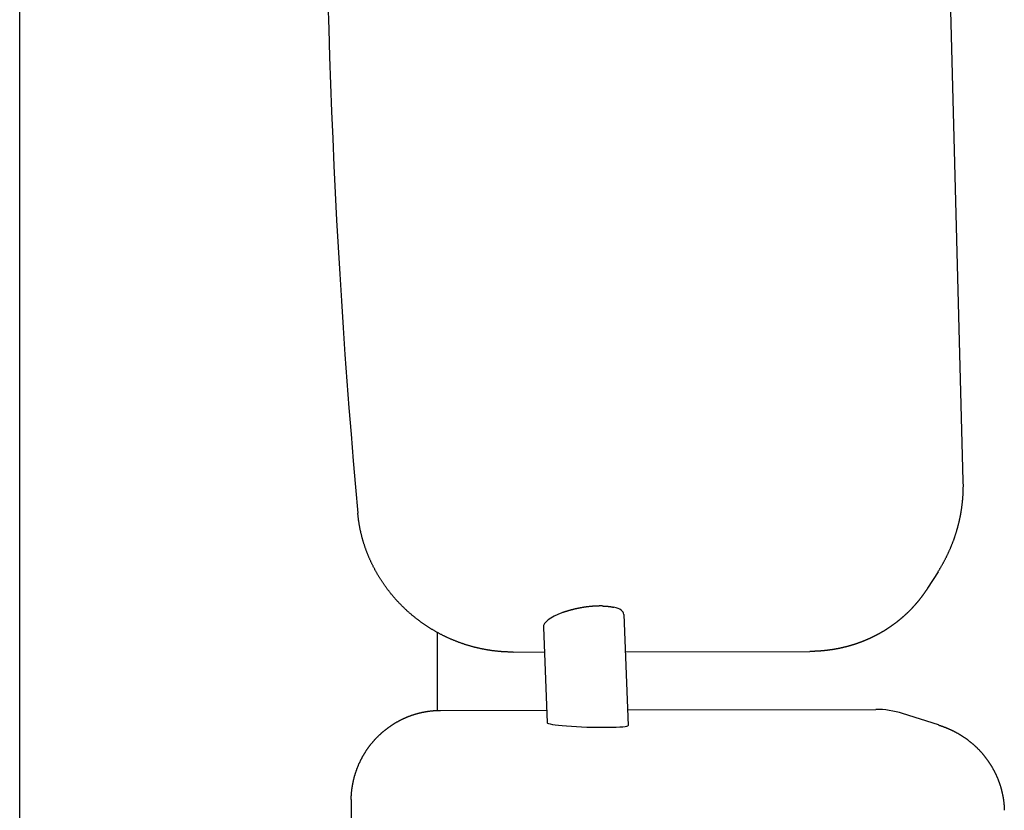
# Model space of a CAD drawing. Extents: x 17270 to 64146, y 4475 to 40036.
# Tile 17 of 53: x 23803 to 24130, y 7392 to 7656. Entities that reach past the tile are written whole.
import ezdxf

# ---------------------------------------------------------------- set-up
doc = ezdxf.new("R2010")
doc.units = 0
doc.layers.get('0').update_dxf_attribs({"linetype": 'CONTINUOUS'})

msp = doc.modelspace()

# ---------------------------------------------------------------- linework, layer by layer
at = {"color": 104, "linetype": 'Continuous'}
for p, q in [((23802.54, 7118.01), (23802.54, 7927.29)), ((24116.78, 7501.79), (24109.43, 7779.35)), ((24108.36, 7471.6), (24104.89, 7466.14)), ((23983.34, 7457.99), (23983.12, 7457.92)), ((24003.72, 7457.42), (24005.23, 7420.41)), ((23976.93, 7453.13), (23978.23, 7421.28)), ((23941.54, 7451.44), (23941.54, 7425.41)), ((23966.84, 7444.85), (23977.27, 7444.88)), ((24004.23, 7444.94), (24065.65, 7445.07)), ((23942.73, 7425.44), (23978.06, 7425.51)), ((24005.02, 7425.57), (24087.62, 7425.76)), ((24108.52, 7420.56), (24096.59, 7424.37))]:
    msp.add_line(p, q, dxfattribs=at)
msp.add_arc((24087.68, 7396.46), 29.29, 72.3057, 90.1339, dxfattribs=at)
for centre, major_axis, ratio, start_param, end_param in [((24095.9, 7731.86), (1.62, -737.98), 0.259799, 4.645128, 5.044124), ((23990.32, 7455.27), (13.38, 2.34), 0.324242, 6.240128, 6.945376), ((23990.32, 7455.27), (13.37, 2.33), 0.324375, 2.081796, 3.09853), ((23991.73, 7420.85), (13.5, -0.44), 0.07213, 3.146918, 4.163478), ((23991.73, 7420.85), (13.5, -0.44), 0.07213, 4.163494, 6.288506), ((24044.82, 7363.01), (1.12, -507.75), 0.260131, 4.647319, 4.935459)]:
    msp.add_ellipse(centre, major_axis=major_axis, ratio=ratio, start_param=start_param, end_param=end_param, dxfattribs=at)
for points, knots in [([(24108.36, 7471.6), (24108.42, 7471.7), (24108.55, 7471.9), (24108.74, 7472.2), (24108.92, 7472.5), (24109.1, 7472.81), (24109.28, 7473.11), (24109.46, 7473.41), (24109.64, 7473.72), (24109.82, 7474.03), (24109.99, 7474.34), (24110.16, 7474.64), (24110.33, 7474.95), (24110.5, 7475.27), (24110.66, 7475.58), (24110.82, 7475.89), (24110.98, 7476.21), (24111.14, 7476.52), (24111.3, 7476.84), (24111.45, 7477.16), (24111.61, 7477.48), (24111.76, 7477.8), (24111.91, 7478.12), (24112.05, 7478.44), (24112.2, 7478.76), (24112.34, 7479.08), (24112.48, 7479.41), (24112.62, 7479.73), (24112.75, 7480.06), (24112.89, 7480.39), (24113.02, 7480.71), (24113.15, 7481.04), (24113.28, 7481.37), (24113.4, 7481.7), (24113.52, 7482.03), (24113.65, 7482.37), (24113.76, 7482.7), (24113.88, 7483.03), (24113.99, 7483.37), (24114.11, 7483.7), (24114.22, 7484.04), (24114.32, 7484.38), (24114.43, 7484.71), (24114.53, 7485.05), (24114.63, 7485.39), (24114.73, 7485.73), (24114.83, 7486.07), (24114.92, 7486.41), (24115.01, 7486.75), (24115.1, 7487.09), (24115.19, 7487.44), (24115.28, 7487.78), (24115.36, 7488.12), (24115.44, 7488.47), (24115.52, 7488.81), (24115.59, 7489.16), (24115.67, 7489.5), (24115.74, 7489.85), (24115.81, 7490.19), (24115.88, 7490.54), (24115.94, 7490.89), (24116, 7491.24), (24116.06, 7491.58), (24116.12, 7491.93), (24116.17, 7492.28), (24116.23, 7492.63), (24116.28, 7492.98), (24116.33, 7493.33), (24116.37, 7493.68), (24116.42, 7494.03), (24116.46, 7494.38), (24116.5, 7494.73), (24116.53, 7495.09), (24116.57, 7495.44), (24116.6, 7495.79), (24116.63, 7496.14), (24116.66, 7496.49), (24116.68, 7496.85), (24116.7, 7497.2), (24116.72, 7497.55), (24116.74, 7497.91), (24116.76, 7498.26), (24116.77, 7498.61), (24116.78, 7498.96), (24116.79, 7499.32), (24116.79, 7499.67), (24116.8, 7500.02), (24116.8, 7500.38), (24116.8, 7500.73), (24116.79, 7501.09), (24116.79, 7501.44), (24116.78, 7501.67), (24116.78, 7501.79)], [0, 0, 0, 0, 0.353379, 0.706753, 1.060124, 1.413496, 1.766869, 2.120244, 2.473619, 2.826995, 3.18037, 3.533745, 3.887118, 4.240491, 4.593865, 4.94724, 5.300618, 5.654001, 6.007387, 6.360776, 6.714166, 7.067557, 7.420947, 7.774337, 8.127726, 8.481114, 8.834502, 9.187891, 9.541279, 9.894668, 10.248057, 10.601446, 10.954836, 11.308225, 11.661615, 12.015005, 12.368395, 12.721785, 13.075175, 13.428565, 13.781955, 14.135345, 14.488736, 14.842127, 15.195517, 15.548908, 15.902299, 16.25569, 16.60908, 16.962472, 17.315863, 17.669254, 18.022645, 18.376036, 18.729428, 19.08282, 19.436211, 19.789603, 20.142994, 20.496386, 20.849777, 21.203169, 21.55656, 21.909952, 22.263344, 22.616737, 22.97013, 23.323524, 23.676917, 24.030311, 24.383705, 24.737098, 25.090491, 25.443884, 25.797277, 26.150671, 26.504064, 26.857459, 27.210854, 27.56425, 27.917647, 28.271043, 28.624438, 28.977831, 29.331221, 29.684607, 30.037991, 30.391375, 30.744762, 31.098156, 31.451559, 31.804973, 31.804973, 31.804973, 31.804973]), ([(23966.84, 7444.85), (23966.71, 7444.85), (23966.44, 7444.85), (23966.04, 7444.86), (23965.64, 7444.86), (23965.24, 7444.87), (23964.84, 7444.89), (23964.44, 7444.9), (23964.04, 7444.92), (23963.64, 7444.95), (23963.24, 7444.97), (23962.84, 7445), (23962.44, 7445.03), (23962.05, 7445.07), (23961.65, 7445.11), (23961.25, 7445.15), (23960.85, 7445.2), (23960.46, 7445.24), (23960.06, 7445.29), (23959.66, 7445.35), (23959.27, 7445.41), (23958.87, 7445.47), (23958.48, 7445.53), (23958.08, 7445.6), (23957.69, 7445.67), (23957.29, 7445.74), (23956.9, 7445.81), (23956.51, 7445.89), (23956.12, 7445.97), (23955.73, 7446.06), (23955.34, 7446.15), (23954.95, 7446.24), (23954.56, 7446.33), (23954.17, 7446.43), (23953.78, 7446.53), (23953.4, 7446.63), (23953.01, 7446.74), (23952.63, 7446.85), (23952.24, 7446.96), (23951.86, 7447.07), (23951.48, 7447.19), (23951.09, 7447.31), (23950.71, 7447.43), (23950.33, 7447.56), (23949.96, 7447.69), (23949.58, 7447.82), (23949.2, 7447.95), (23948.83, 7448.09), (23948.45, 7448.23), (23948.08, 7448.38), (23947.71, 7448.52), (23947.33, 7448.67), (23946.96, 7448.82), (23946.6, 7448.98), (23946.23, 7449.13), (23945.86, 7449.29), (23945.5, 7449.46), (23945.13, 7449.62), (23944.77, 7449.79), (23944.41, 7449.96), (23944.05, 7450.14), (23943.69, 7450.31), (23943.33, 7450.49), (23942.97, 7450.67), (23942.62, 7450.86), (23942.27, 7451.05), (23941.91, 7451.24), (23941.56, 7451.43), (23941.22, 7451.62), (23940.87, 7451.82), (23940.52, 7452.02), (23940.18, 7452.23), (23939.83, 7452.43), (23939.49, 7452.64), (23939.15, 7452.85), (23938.81, 7453.06), (23938.48, 7453.28), (23938.14, 7453.5), (23937.81, 7453.72), (23937.48, 7453.94), (23937.15, 7454.17), (23936.82, 7454.4), (23936.49, 7454.63), (23936.17, 7454.86), (23935.85, 7455.1), (23935.52, 7455.34), (23935.2, 7455.58), (23934.89, 7455.82), (23934.57, 7456.07), (23934.26, 7456.31), (23933.95, 7456.56), (23933.64, 7456.82), (23933.33, 7457.07), (23933.02, 7457.33), (23932.72, 7457.59), (23932.41, 7457.85), (23932.11, 7458.12), (23931.82, 7458.38), (23931.52, 7458.65), (23931.23, 7458.92), (23930.93, 7459.19), (23930.64, 7459.47), (23930.36, 7459.75), (23930.07, 7460.03), (23929.79, 7460.31), (23929.5, 7460.59), (23929.23, 7460.88), (23928.95, 7461.17), (23928.67, 7461.46), (23928.4, 7461.75), (23928.13, 7462.05), (23927.86, 7462.34), (23927.6, 7462.64), (23927.33, 7462.94), (23927.07, 7463.25), (23926.81, 7463.55), (23926.56, 7463.86), (23926.3, 7464.17), (23926.05, 7464.48), (23925.8, 7464.79), (23925.55, 7465.1), (23925.31, 7465.42), (23925.07, 7465.74), (23924.83, 7466.06), (23924.59, 7466.38), (23924.35, 7466.7), (23924.12, 7467.03), (23923.89, 7467.36), (23923.67, 7467.69), (23923.44, 7468.02), (23923.22, 7468.35), (23923, 7468.69), (23922.78, 7469.02), (23922.57, 7469.36), (23922.36, 7469.7), (23922.15, 7470.04), (23921.94, 7470.38), (23921.74, 7470.73), (23921.54, 7471.07), (23921.34, 7471.42), (23921.15, 7471.77), (23920.95, 7472.12), (23920.76, 7472.47), (23920.58, 7472.83), (23920.39, 7473.18), (23920.21, 7473.54), (23920.03, 7473.9), (23919.86, 7474.26), (23919.69, 7474.62), (23919.52, 7474.98), (23919.35, 7475.34), (23919.19, 7475.71), (23919.02, 7476.07), (23918.87, 7476.44), (23918.71, 7476.81), (23918.56, 7477.18), (23918.41, 7477.55), (23918.26, 7477.92), (23918.12, 7478.3), (23917.98, 7478.67), (23917.84, 7479.05), (23917.71, 7479.42), (23917.58, 7479.8), (23917.45, 7480.18), (23917.32, 7480.56), (23917.2, 7480.94), (23917.08, 7481.32), (23916.97, 7481.71), (23916.85, 7482.09), (23916.75, 7482.47), (23916.64, 7482.86), (23916.54, 7483.25), (23916.44, 7483.63), (23916.34, 7484.02), (23916.25, 7484.41), (23916.15, 7484.8), (23916.07, 7485.19), (23915.98, 7485.58), (23915.9, 7485.97), (23915.82, 7486.37), (23915.75, 7486.76), (23915.68, 7487.15), (23915.61, 7487.55), (23915.55, 7487.94), (23915.49, 7488.34), (23915.43, 7488.73), (23915.37, 7489.13), (23915.32, 7489.53), (23915.27, 7489.92), (23915.23, 7490.32), (23915.19, 7490.72), (23915.16, 7490.98), (23915.15, 7491.12)], [0, 0, 0, 0, 0.399998, 0.799982, 1.199956, 1.599924, 1.999892, 2.399862, 2.799837, 3.199815, 3.599795, 3.999775, 4.399755, 4.799733, 5.19971, 5.599686, 5.999663, 6.399639, 6.799615, 7.199592, 7.599569, 7.999545, 8.399522, 8.799499, 9.199475, 9.599451, 9.999428, 10.399404, 10.79938, 11.199356, 11.599332, 11.999308, 12.399284, 12.79926, 13.199235, 13.599211, 13.999187, 14.399162, 14.799138, 15.199113, 15.599089, 15.999064, 16.39904, 16.799015, 17.198991, 17.598966, 17.998941, 18.398916, 18.798892, 19.198867, 19.598842, 19.998817, 20.398792, 20.798767, 21.198742, 21.598717, 21.998692, 22.398667, 22.798642, 23.198617, 23.598592, 23.998567, 24.398542, 24.798516, 25.198491, 25.598466, 25.998441, 26.398416, 26.798391, 27.198365, 27.59834, 27.998315, 28.39829, 28.798265, 29.19824, 29.598214, 29.998189, 30.398164, 30.798139, 31.198114, 31.598088, 31.998063, 32.398038, 32.798013, 33.197988, 33.597963, 33.997938, 34.397913, 34.797888, 35.197863, 35.597838, 35.997813, 36.397788, 36.797763, 37.197738, 37.597713, 37.997688, 38.397664, 38.797639, 39.197614, 39.59759, 39.997565, 40.39754, 40.797516, 41.197491, 41.597467, 41.997442, 42.397418, 42.797393, 43.197369, 43.597345, 43.99732, 44.397296, 44.797272, 45.197248, 45.597224, 45.9972, 46.397176, 46.797152, 47.197128, 47.597104, 47.99708, 48.397057, 48.797033, 49.19701, 49.596986, 49.996962, 50.396939, 50.796916, 51.196892, 51.596869, 51.996846, 52.396823, 52.7968, 53.196777, 53.596754, 53.996731, 54.396708, 54.796685, 55.196663, 55.59664, 55.996618, 56.396595, 56.796573, 57.196551, 57.596528, 57.996506, 58.396484, 58.796462, 59.19644, 59.596418, 59.996396, 60.396375, 60.796353, 61.196331, 61.59631, 61.996289, 62.396267, 62.796246, 63.196225, 63.596204, 63.996183, 64.396162, 64.796141, 65.19612, 65.596099, 65.996078, 66.396058, 66.796037, 67.196017, 67.595997, 67.995977, 68.395957, 68.795937, 69.195917, 69.595896, 69.995876, 70.395855, 70.795835, 71.195815, 71.595797, 71.99578, 72.395764, 72.795747, 73.195728, 73.595706, 73.995679, 74.395648, 74.795619, 75.195595, 75.595583, 75.995587, 75.995587, 75.995587, 75.995587]), ([(24104.89, 7466.14), (24104.85, 7466.08), (24104.77, 7465.96), (24104.66, 7465.78), (24104.54, 7465.61), (24104.43, 7465.43), (24104.31, 7465.25), (24104.19, 7465.08), (24104.07, 7464.9), (24103.95, 7464.73), (24103.83, 7464.56), (24103.71, 7464.38), (24103.59, 7464.21), (24103.47, 7464.04), (24103.34, 7463.87), (24103.22, 7463.7), (24103.09, 7463.53), (24102.97, 7463.36), (24102.84, 7463.19), (24102.71, 7463.02), (24102.58, 7462.85), (24102.45, 7462.69), (24102.32, 7462.52), (24102.19, 7462.35), (24102.06, 7462.19), (24101.93, 7462.02), (24101.8, 7461.86), (24101.66, 7461.7), (24101.53, 7461.53), (24101.39, 7461.37), (24101.25, 7461.21), (24101.12, 7461.05), (24100.98, 7460.89), (24100.84, 7460.73), (24100.7, 7460.57), (24100.56, 7460.41), (24100.42, 7460.26), (24100.28, 7460.1), (24100.14, 7459.94), (24099.99, 7459.79), (24099.85, 7459.63), (24099.71, 7459.48), (24099.56, 7459.33), (24099.41, 7459.17), (24099.27, 7459.02), (24099.12, 7458.87), (24098.97, 7458.72), (24098.82, 7458.57), (24098.67, 7458.42), (24098.52, 7458.27), (24098.37, 7458.12), (24098.22, 7457.98), (24098.07, 7457.83), (24097.92, 7457.69), (24097.76, 7457.54), (24097.61, 7457.4), (24097.45, 7457.25), (24097.3, 7457.11), (24097.14, 7456.97), (24096.98, 7456.83), (24096.83, 7456.69), (24096.67, 7456.55), (24096.51, 7456.41), (24096.35, 7456.27), (24096.19, 7456.13), (24096.03, 7456), (24095.87, 7455.86), (24095.7, 7455.72), (24095.54, 7455.59), (24095.38, 7455.46), (24095.21, 7455.32), (24095.05, 7455.19), (24094.88, 7455.06), (24094.72, 7454.93), (24094.55, 7454.8), (24094.38, 7454.67), (24094.21, 7454.54), (24094.05, 7454.42), (24093.88, 7454.29), (24093.71, 7454.16), (24093.54, 7454.04), (24093.37, 7453.91), (24093.2, 7453.79), (24093.02, 7453.67), (24092.85, 7453.55), (24092.68, 7453.42), (24092.5, 7453.3), (24092.33, 7453.19), (24092.16, 7453.07), (24091.98, 7452.95), (24091.8, 7452.83), (24091.63, 7452.72), (24091.45, 7452.6), (24091.27, 7452.49), (24091.1, 7452.37), (24090.92, 7452.26), (24090.74, 7452.15), (24090.56, 7452.04), (24090.38, 7451.93), (24090.2, 7451.82), (24090.02, 7451.71), (24089.83, 7451.6), (24089.65, 7451.49), (24089.47, 7451.39), (24089.29, 7451.28), (24089.1, 7451.18), (24088.92, 7451.07), (24088.73, 7450.97), (24088.55, 7450.87), (24088.36, 7450.77), (24088.18, 7450.67), (24087.99, 7450.57), (24087.81, 7450.47), (24087.62, 7450.37), (24087.43, 7450.28), (24087.24, 7450.18), (24087.05, 7450.08), (24086.86, 7449.99), (24086.67, 7449.9), (24086.48, 7449.8), (24086.29, 7449.71), (24086.1, 7449.62), (24085.91, 7449.53), (24085.72, 7449.44), (24085.53, 7449.36), (24085.34, 7449.27), (24085.14, 7449.18), (24084.95, 7449.1), (24084.76, 7449.01), (24084.56, 7448.93), (24084.37, 7448.85), (24084.17, 7448.76), (24083.98, 7448.68), (24083.78, 7448.6), (24083.59, 7448.52), (24083.39, 7448.44), (24083.2, 7448.37), (24083, 7448.29), (24082.8, 7448.21), (24082.6, 7448.14), (24082.41, 7448.07), (24082.21, 7447.99), (24082.01, 7447.92), (24081.81, 7447.85), (24081.61, 7447.78), (24081.41, 7447.71), (24081.21, 7447.64), (24081.01, 7447.57), (24080.81, 7447.51), (24080.61, 7447.44), (24080.41, 7447.38), (24080.21, 7447.31), (24080.01, 7447.25), (24079.81, 7447.19), (24079.6, 7447.12), (24079.4, 7447.06), (24079.2, 7447), (24079, 7446.95), (24078.79, 7446.89), (24078.59, 7446.83), (24078.39, 7446.78), (24078.18, 7446.72), (24077.98, 7446.67), (24077.77, 7446.61), (24077.57, 7446.56), (24077.36, 7446.51), (24077.16, 7446.46), (24076.95, 7446.41), (24076.75, 7446.36), (24076.54, 7446.31), (24076.34, 7446.27), (24076.13, 7446.22), (24075.92, 7446.17), (24075.72, 7446.13), (24075.51, 7446.09), (24075.3, 7446.04), (24075.1, 7446), (24074.89, 7445.96), (24074.68, 7445.92), (24074.47, 7445.88), (24074.27, 7445.85), (24074.06, 7445.81), (24073.85, 7445.77), (24073.64, 7445.74), (24073.43, 7445.7), (24073.23, 7445.67), (24073.02, 7445.64), (24072.81, 7445.61), (24072.6, 7445.58), (24072.39, 7445.55), (24072.18, 7445.52), (24071.97, 7445.49), (24071.76, 7445.46), (24071.55, 7445.44), (24071.34, 7445.41), (24071.13, 7445.39), (24070.92, 7445.36), (24070.71, 7445.34), (24070.5, 7445.32), (24070.29, 7445.3), (24070.08, 7445.28), (24069.87, 7445.26), (24069.66, 7445.24), (24069.45, 7445.23), (24069.24, 7445.21), (24069.03, 7445.19), (24068.82, 7445.18), (24068.61, 7445.17), (24068.4, 7445.15), (24068.19, 7445.14), (24067.98, 7445.13), (24067.76, 7445.12), (24067.55, 7445.11), (24067.34, 7445.1), (24067.13, 7445.1), (24066.92, 7445.09), (24066.71, 7445.09), (24066.5, 7445.08), (24066.29, 7445.08), (24066.08, 7445.07), (24065.86, 7445.07), (24065.72, 7445.07), (24065.65, 7445.07)], [0, 0, 0, 0, 0.211226, 0.422447, 0.633664, 0.844878, 1.05609, 1.2673, 1.478509, 1.689719, 1.900931, 2.112144, 2.32336, 2.534576, 2.745793, 2.95701, 3.168225, 3.37944, 3.590652, 3.801862, 4.013069, 4.224273, 4.435476, 4.646679, 4.857881, 5.069084, 5.280288, 5.491493, 5.702697, 5.913901, 6.125106, 6.33631, 6.547514, 6.758718, 6.969922, 7.181126, 7.39233, 7.603534, 7.814738, 8.025942, 8.237146, 8.44835, 8.659554, 8.870758, 9.081962, 9.293166, 9.50437, 9.715574, 9.926778, 10.137982, 10.349186, 10.56039, 10.771594, 10.982798, 11.194002, 11.405206, 11.61641, 11.827614, 12.038818, 12.250022, 12.461226, 12.67243, 12.883634, 13.094838, 13.306042, 13.517246, 13.72845, 13.939654, 14.150858, 14.362062, 14.573266, 14.78447, 14.995674, 15.206878, 15.418082, 15.629286, 15.84049, 16.051694, 16.262898, 16.474102, 16.685305, 16.896509, 17.107713, 17.318917, 17.530121, 17.741325, 17.952529, 18.163733, 18.374937, 18.58614, 18.797344, 19.008548, 19.219752, 19.430956, 19.64216, 19.853363, 20.064567, 20.275771, 20.486975, 20.698179, 20.909382, 21.120586, 21.33179, 21.542994, 21.754198, 21.965401, 22.176605, 22.387809, 22.599013, 22.810216, 23.02142, 23.232624, 23.443827, 23.655031, 23.866235, 24.077439, 24.288642, 24.499846, 24.71105, 24.922253, 25.133457, 25.344661, 25.555864, 25.767068, 25.978271, 26.189475, 26.400679, 26.611882, 26.823086, 27.034289, 27.245493, 27.456697, 27.6679, 27.879104, 28.090307, 28.301511, 28.512714, 28.723918, 28.935121, 29.146325, 29.357529, 29.568732, 29.779936, 29.991139, 30.202342, 30.413546, 30.624749, 30.835953, 31.047156, 31.25836, 31.469563, 31.680767, 31.89197, 32.103173, 32.314377, 32.52558, 32.736784, 32.947987, 33.15919, 33.370394, 33.581597, 33.7928, 34.004004, 34.215207, 34.42641, 34.637614, 34.848817, 35.06002, 35.271223, 35.482427, 35.69363, 35.904833, 36.116037, 36.32724, 36.538443, 36.749646, 36.96085, 37.172053, 37.383256, 37.594459, 37.805662, 38.016866, 38.228069, 38.439272, 38.650475, 38.861678, 39.072881, 39.284084, 39.495288, 39.706491, 39.917694, 40.128897, 40.3401, 40.551303, 40.762506, 40.973709, 41.184912, 41.396115, 41.607318, 41.818522, 42.029725, 42.240928, 42.452131, 42.663334, 42.874537, 43.08574, 43.296943, 43.508146, 43.719349, 43.930551, 44.141754, 44.352958, 44.564161, 44.775364, 44.986567, 45.19777, 45.408972, 45.620174, 45.831375, 46.042578, 46.253781, 46.464987, 46.464987, 46.464987, 46.464987]), ([(23996.88, 7460.2), (23996.8, 7460.2), (23996.64, 7460.21), (23996.39, 7460.21), (23996.14, 7460.21), (23995.89, 7460.21), (23995.64, 7460.21), (23995.39, 7460.21), (23995.13, 7460.2), (23994.87, 7460.19), (23994.62, 7460.18), (23994.36, 7460.17), (23994.1, 7460.16), (23993.84, 7460.14), (23993.58, 7460.12), (23993.32, 7460.1), (23993.06, 7460.08), (23992.8, 7460.06), (23992.54, 7460.03), (23992.28, 7460.01), (23992.02, 7459.98), (23991.76, 7459.95), (23991.5, 7459.91), (23991.24, 7459.88), (23990.98, 7459.84), (23990.72, 7459.81), (23990.46, 7459.77), (23990.2, 7459.73), (23989.95, 7459.69), (23989.69, 7459.64), (23989.43, 7459.6), (23989.18, 7459.55), (23988.93, 7459.5), (23988.68, 7459.45), (23988.43, 7459.4), (23988.18, 7459.35), (23987.93, 7459.3), (23987.68, 7459.24), (23987.44, 7459.19), (23987.19, 7459.13), (23986.95, 7459.07), (23986.71, 7459.01), (23986.47, 7458.95), (23986.23, 7458.89), (23986, 7458.83), (23985.77, 7458.76), (23985.54, 7458.7), (23985.31, 7458.63), (23985.08, 7458.56), (23984.85, 7458.5), (23984.63, 7458.43), (23984.41, 7458.36), (23984.19, 7458.29), (23983.97, 7458.21), (23983.76, 7458.14), (23983.55, 7458.07), (23983.41, 7458.02), (23983.34, 7457.99)], [0, 0, 0, 0, 0.245418, 0.492695, 0.741717, 0.992371, 1.244545, 1.498127, 1.753007, 2.009077, 2.266227, 2.524352, 2.783346, 3.043107, 3.303534, 3.564527, 3.825988, 4.087823, 4.349939, 4.612246, 4.874657, 5.137086, 5.399453, 5.661677, 5.923683, 6.185386, 6.446707, 6.707567, 6.967891, 7.227608, 7.486647, 7.744942, 8.002429, 8.259044, 8.514727, 8.769421, 9.023069, 9.275616, 9.527007, 9.777192, 10.026119, 10.273739, 10.520001, 10.764857, 11.00826, 11.250163, 11.490516, 11.729275, 11.96639, 12.201815, 12.435502, 12.667403, 12.897472, 13.125669, 13.35195, 13.576274, 13.798598, 13.798598, 13.798598, 13.798598]), ([(23996.88, 7460.2), (23996.94, 7460.2), (23997.04, 7460.19), (23997.19, 7460.19), (23997.35, 7460.18), (23997.5, 7460.17), (23997.65, 7460.16), (23997.8, 7460.15), (23997.95, 7460.14), (23998.1, 7460.13), (23998.25, 7460.11), (23998.39, 7460.1), (23998.54, 7460.08), (23998.68, 7460.07), (23998.82, 7460.05), (23998.96, 7460.03), (23999.1, 7460.02), (23999.24, 7460), (23999.37, 7459.98), (23999.51, 7459.95), (23999.64, 7459.93), (23999.77, 7459.91), (23999.9, 7459.89), (24000.03, 7459.86), (24000.16, 7459.84), (24000.28, 7459.81), (24000.36, 7459.79), (24000.41, 7459.78)], [0, 0, 0, 0, 0.155928, 0.310883, 0.464842, 0.617782, 0.769678, 0.920506, 1.070242, 1.218862, 1.366341, 1.512657, 1.657784, 1.801699, 1.944378, 2.085797, 2.225933, 2.364761, 2.502258, 2.638401, 2.773167, 2.906533, 3.038475, 3.168972, 3.298001, 3.425539, 3.551565, 3.551565, 3.551565, 3.551565]), ([(23912.94, 7395.74), (23912.94, 7395.83), (23912.95, 7396.01), (23912.95, 7396.28), (23912.96, 7396.56), (23912.98, 7396.83), (23912.99, 7397.11), (23913.01, 7397.38), (23913.03, 7397.65), (23913.05, 7397.93), (23913.08, 7398.2), (23913.1, 7398.47), (23913.13, 7398.74), (23913.17, 7399.02), (23913.2, 7399.29), (23913.24, 7399.56), (23913.28, 7399.83), (23913.32, 7400.1), (23913.37, 7400.37), (23913.41, 7400.64), (23913.46, 7400.91), (23913.52, 7401.18), (23913.57, 7401.45), (23913.63, 7401.72), (23913.69, 7401.99), (23913.75, 7402.25), (23913.81, 7402.52), (23913.88, 7402.78), (23913.95, 7403.05), (23914.02, 7403.31), (23914.09, 7403.58), (23914.17, 7403.84), (23914.25, 7404.1), (23914.33, 7404.37), (23914.41, 7404.63), (23914.5, 7404.89), (23914.59, 7405.15), (23914.68, 7405.41), (23914.77, 7405.66), (23914.86, 7405.92), (23914.96, 7406.18), (23915.06, 7406.43), (23915.16, 7406.69), (23915.27, 7406.94), (23915.37, 7407.19), (23915.48, 7407.45), (23915.59, 7407.7), (23915.71, 7407.95), (23915.82, 7408.19), (23915.94, 7408.44), (23916.06, 7408.69), (23916.18, 7408.93), (23916.31, 7409.18), (23916.43, 7409.42), (23916.56, 7409.66), (23916.69, 7409.9), (23916.83, 7410.14), (23916.96, 7410.38), (23917.1, 7410.62), (23917.24, 7410.85), (23917.38, 7411.09), (23917.53, 7411.32), (23917.67, 7411.55), (23917.82, 7411.78), (23917.97, 7412.01), (23918.12, 7412.24), (23918.28, 7412.47), (23918.43, 7412.69), (23918.59, 7412.92), (23918.75, 7413.14), (23918.91, 7413.36), (23919.08, 7413.58), (23919.24, 7413.8), (23919.41, 7414.01), (23919.58, 7414.23), (23919.76, 7414.44), (23919.93, 7414.65), (23920.11, 7414.86), (23920.28, 7415.07), (23920.46, 7415.28), (23920.65, 7415.48), (23920.83, 7415.69), (23921.02, 7415.89), (23921.2, 7416.09), (23921.39, 7416.29), (23921.58, 7416.48), (23921.78, 7416.68), (23921.97, 7416.87), (23922.17, 7417.06), (23922.36, 7417.25), (23922.56, 7417.44), (23922.77, 7417.63), (23922.97, 7417.81), (23923.17, 7417.99), (23923.38, 7418.17), (23923.59, 7418.35), (23923.8, 7418.53), (23924.01, 7418.7), (23924.22, 7418.87), (23924.44, 7419.04), (23924.65, 7419.21), (23924.87, 7419.38), (23925.09, 7419.55), (23925.31, 7419.71), (23925.53, 7419.87), (23925.76, 7420.03), (23925.98, 7420.18), (23926.21, 7420.34), (23926.43, 7420.49), (23926.66, 7420.64), (23926.89, 7420.79), (23927.13, 7420.94), (23927.36, 7421.08), (23927.59, 7421.22), (23927.83, 7421.36), (23928.07, 7421.5), (23928.31, 7421.63), (23928.55, 7421.77), (23928.79, 7421.9), (23929.03, 7422.03), (23929.27, 7422.15), (23929.52, 7422.28), (23929.76, 7422.4), (23930.01, 7422.52), (23930.26, 7422.64), (23930.5, 7422.75), (23930.75, 7422.87), (23931, 7422.98), (23931.26, 7423.08), (23931.51, 7423.19), (23931.76, 7423.29), (23932.02, 7423.4), (23932.27, 7423.49), (23932.53, 7423.59), (23932.79, 7423.68), (23933.05, 7423.78), (23933.3, 7423.87), (23933.56, 7423.95), (23933.83, 7424.04), (23934.09, 7424.12), (23934.35, 7424.2), (23934.61, 7424.28), (23934.88, 7424.35), (23935.14, 7424.42), (23935.41, 7424.49), (23935.67, 7424.56), (23935.94, 7424.63), (23936.2, 7424.69), (23936.47, 7424.75), (23936.74, 7424.81), (23937.01, 7424.86), (23937.28, 7424.91), (23937.55, 7424.96), (23937.82, 7425.01), (23938.09, 7425.06), (23938.36, 7425.1), (23938.63, 7425.14), (23938.9, 7425.18), (23939.17, 7425.21), (23939.44, 7425.24), (23939.72, 7425.27), (23939.99, 7425.3), (23940.26, 7425.33), (23940.54, 7425.35), (23940.81, 7425.37), (23941.08, 7425.39), (23941.36, 7425.4), (23941.63, 7425.41), (23941.9, 7425.42), (23942.18, 7425.43), (23942.45, 7425.43), (23942.63, 7425.44), (23942.73, 7425.44)], [0, 0, 0, 0, 0.274122, 0.548232, 0.822333, 1.096429, 1.370524, 1.644622, 1.918724, 2.192829, 2.466936, 2.741043, 3.015149, 3.289254, 3.563359, 3.837462, 4.111566, 4.38567, 4.659774, 4.933878, 5.207983, 5.482087, 5.756192, 6.030296, 6.3044, 6.578505, 6.852609, 7.126713, 7.400817, 7.674922, 7.949026, 8.22313, 8.497235, 8.771339, 9.045443, 9.319547, 9.593652, 9.867756, 10.14186, 10.415965, 10.690069, 10.964173, 11.238278, 11.512382, 11.786486, 12.060591, 12.334695, 12.608799, 12.882904, 13.157008, 13.431113, 13.705217, 13.979321, 14.253426, 14.52753, 14.801635, 15.075739, 15.349844, 15.623948, 15.898053, 16.172157, 16.446262, 16.720366, 16.994471, 17.268575, 17.54268, 17.816785, 18.090889, 18.364994, 18.639099, 18.913203, 19.187308, 19.461413, 19.735518, 20.009622, 20.283727, 20.557832, 20.831937, 21.106042, 21.380147, 21.654252, 21.928356, 22.202461, 22.476566, 22.750671, 23.024776, 23.298881, 23.572987, 23.847092, 24.121197, 24.395302, 24.669407, 24.943513, 25.217618, 25.491723, 25.765829, 26.039934, 26.314039, 26.588145, 26.86225, 27.136356, 27.410461, 27.684567, 27.958672, 28.232778, 28.506883, 28.780989, 29.055095, 29.329201, 29.603306, 29.877412, 30.151518, 30.425624, 30.69973, 30.973836, 31.247942, 31.522048, 31.796154, 32.07026, 32.344366, 32.618473, 32.892579, 33.166685, 33.440791, 33.714898, 33.989004, 34.26311, 34.537217, 34.811323, 35.08543, 35.359536, 35.633643, 35.90775, 36.181856, 36.455963, 36.73007, 37.004177, 37.278283, 37.55239, 37.826497, 38.100604, 38.374711, 38.648818, 38.922925, 39.197032, 39.471139, 39.745246, 40.019353, 40.29346, 40.567568, 40.841675, 41.115783, 41.38989, 41.663998, 41.938105, 42.212212, 42.486319, 42.760425, 43.034533, 43.308641, 43.582749, 43.85686, 44.13097, 44.40508, 44.679188, 44.953292, 45.227392, 45.501489, 45.775587, 46.049692, 46.323806, 46.597934, 46.597934, 46.597934, 46.597934]), ([(24108.52, 7420.56), (24108.61, 7420.53), (24108.78, 7420.48), (24109.04, 7420.39), (24109.3, 7420.3), (24109.56, 7420.21), (24109.82, 7420.12), (24110.08, 7420.03), (24110.33, 7419.93), (24110.59, 7419.83), (24110.85, 7419.73), (24111.1, 7419.63), (24111.35, 7419.53), (24111.61, 7419.42), (24111.86, 7419.31), (24112.11, 7419.2), (24112.36, 7419.09), (24112.61, 7418.98), (24112.85, 7418.86), (24113.1, 7418.74), (24113.35, 7418.62), (24113.59, 7418.5), (24113.84, 7418.37), (24114.08, 7418.25), (24114.32, 7418.12), (24114.56, 7417.99), (24114.8, 7417.85), (24115.04, 7417.72), (24115.28, 7417.58), (24115.51, 7417.44), (24115.75, 7417.3), (24115.98, 7417.16), (24116.21, 7417.01), (24116.44, 7416.86), (24116.67, 7416.72), (24116.9, 7416.56), (24117.13, 7416.41), (24117.35, 7416.26), (24117.58, 7416.1), (24117.8, 7415.94), (24118.02, 7415.78), (24118.24, 7415.61), (24118.46, 7415.45), (24118.68, 7415.28), (24118.89, 7415.11), (24119.11, 7414.94), (24119.32, 7414.77), (24119.53, 7414.6), (24119.74, 7414.42), (24119.95, 7414.24), (24120.15, 7414.06), (24120.36, 7413.88), (24120.56, 7413.69), (24120.76, 7413.51), (24120.96, 7413.32), (24121.16, 7413.13), (24121.36, 7412.94), (24121.55, 7412.75), (24121.75, 7412.55), (24121.94, 7412.36), (24122.13, 7412.16), (24122.31, 7411.96), (24122.5, 7411.76), (24122.68, 7411.56), (24122.87, 7411.35), (24123.05, 7411.15), (24123.22, 7410.94), (24123.4, 7410.73), (24123.58, 7410.52), (24123.75, 7410.31), (24123.92, 7410.09), (24124.09, 7409.88), (24124.26, 7409.66), (24124.42, 7409.44), (24124.58, 7409.22), (24124.75, 7409), (24124.9, 7408.77), (24125.06, 7408.55), (24125.22, 7408.32), (24125.37, 7408.1), (24125.52, 7407.87), (24125.67, 7407.64), (24125.82, 7407.41), (24125.96, 7407.17), (24126.1, 7406.94), (24126.24, 7406.71), (24126.38, 7406.47), (24126.52, 7406.23), (24126.65, 7405.99), (24126.78, 7405.75), (24126.91, 7405.51), (24127.04, 7405.27), (24127.17, 7405.02), (24127.29, 7404.78), (24127.41, 7404.53), (24127.53, 7404.29), (24127.65, 7404.04), (24127.76, 7403.79), (24127.87, 7403.54), (24127.98, 7403.29), (24128.09, 7403.04), (24128.19, 7402.78), (24128.3, 7402.53), (24128.4, 7402.28), (24128.49, 7402.02), (24128.59, 7401.76), (24128.68, 7401.51), (24128.78, 7401.25), (24128.86, 7400.99), (24128.95, 7400.73), (24129.03, 7400.47), (24129.12, 7400.21), (24129.2, 7399.94), (24129.27, 7399.68), (24129.35, 7399.42), (24129.42, 7399.15), (24129.49, 7398.89), (24129.56, 7398.62), (24129.62, 7398.36), (24129.68, 7398.09), (24129.74, 7397.82), (24129.8, 7397.55), (24129.86, 7397.29), (24129.91, 7397.02), (24129.96, 7396.75), (24130.01, 7396.48), (24130.05, 7396.21), (24130.1, 7395.94), (24130.14, 7395.67), (24130.18, 7395.4), (24130.21, 7395.12), (24130.25, 7394.85), (24130.28, 7394.58), (24130.3, 7394.31), (24130.33, 7394.04), (24130.35, 7393.76), (24130.37, 7393.49), (24130.39, 7393.22), (24130.41, 7392.94), (24130.42, 7392.67), (24130.43, 7392.4), (24130.44, 7392.21), (24130.44, 7392.12)], [0, 0, 0, 0, 0.27389, 0.547777, 0.821664, 1.095553, 1.369442, 1.643332, 1.917222, 2.191112, 2.465003, 2.738894, 3.012785, 3.286678, 3.560571, 3.834464, 4.108358, 4.382252, 4.656147, 4.930043, 5.203939, 5.477836, 5.751733, 6.025631, 6.29953, 6.57343, 6.84733, 7.12123, 7.39513, 7.669029, 7.942929, 8.216828, 8.490727, 8.764626, 9.038527, 9.312427, 9.586328, 9.86023, 10.134132, 10.408035, 10.681938, 10.955841, 11.229745, 11.503648, 11.777552, 12.051457, 12.325361, 12.599267, 12.873172, 13.147079, 13.420985, 13.694891, 13.968798, 14.242704, 14.516611, 14.790518, 15.064427, 15.338336, 15.612245, 15.886155, 16.160063, 16.43397, 16.707874, 16.981776, 17.25568, 17.529589, 17.803504, 18.077429, 18.351365, 18.625312, 18.899266, 19.173229, 19.447197, 19.721169, 19.995144, 20.269122, 20.5431, 20.817077, 21.091053, 21.365026, 21.638998, 21.912965, 22.186929, 22.460887, 22.73484, 23.008787, 23.282727, 23.556662, 23.830591, 24.104517, 24.378441, 24.652364, 24.926287, 25.200212, 25.474139, 25.748067, 26.021996, 26.295925, 26.569855, 26.843785, 27.117715, 27.391644, 27.665574, 27.939503, 28.213432, 28.487361, 28.76129, 29.035218, 29.309147, 29.583076, 29.857006, 30.130935, 30.404864, 30.678794, 30.952723, 31.226653, 31.500583, 31.774513, 32.048443, 32.322372, 32.596301, 32.870229, 33.144158, 33.418086, 33.692015, 33.965945, 34.239875, 34.513807, 34.787741, 35.061675, 35.335609, 35.609541, 35.88347, 36.157395, 36.431315, 36.70523, 36.979143, 37.253057, 37.526978, 37.80091, 38.074857, 38.348822, 38.348822, 38.348822, 38.348822])]:
    msp.add_open_spline(points, degree=3, knots=knots, dxfattribs=at)

doc.saveas('drawing.dxf')
